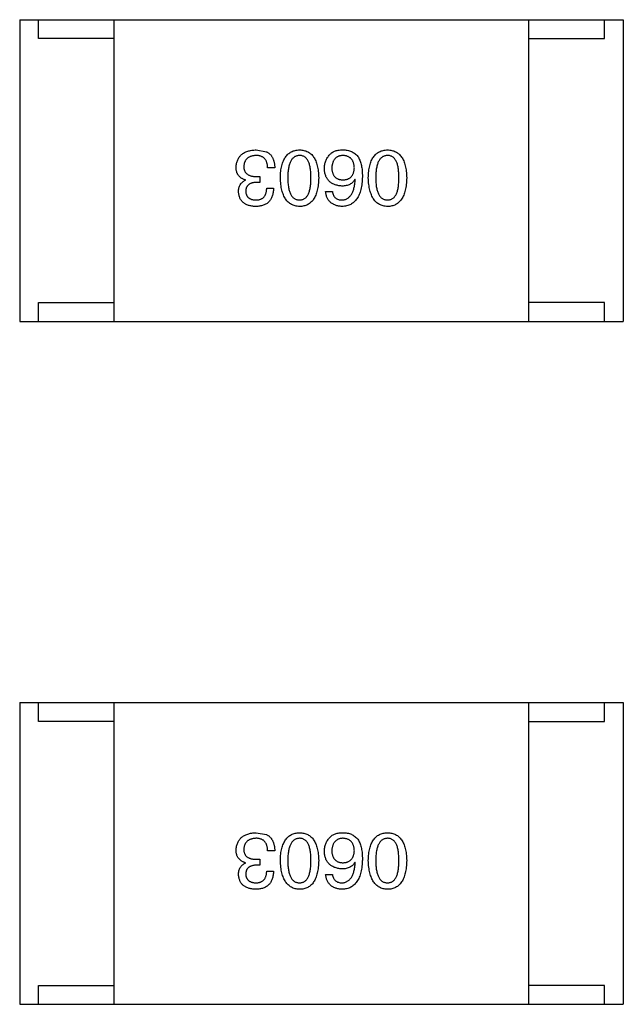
# Model space of a CAD drawing. Header units: inches. Extents: x -100 to 126, y -58 to 58.
# Tile 101 of 118: x 105.66 to 107.26, y -1.62 to 0.99. Entities that reach past the tile are written whole.
import ezdxf

# ---------------------------------------------------------------- set-up
doc = ezdxf.new("R2010")
doc.units = ezdxf.units.IN
doc.header["$LTSCALE"] = 1.21
doc.header["$MEASUREMENT"] = 0
doc.layers.get('0').update_dxf_attribs({"linetype": 'CONTINUOUS'})

msp = doc.modelspace()

# ---------------------------------------------------------------- linework, layer by layer
at = {"color": 7, "linetype": 'Continuous'}
for p, q in [((105.6585, 0.9907), (107.2585, 0.9906)), ((105.6585, 0.9907), (105.6585, 0.1907)), ((105.7085, 0.9407), (105.7085, 0.9907)), ((105.9085, 0.1907), (105.9085, 0.9907)), ((107.0085, 0.1906), (107.0085, 0.9906)), ((107.2085, 0.9406), (107.2085, 0.9906)), ((107.2585, 0.9906), (107.2585, 0.1906)), ((105.9085, 0.9407), (105.7085, 0.9407)), ((107.0085, 0.9406), (107.2085, 0.9406)), ((106.2854, 0.6455), (106.3124, 0.6406)), ((106.2862, 0.575), (106.2952, 0.575)), ((106.2952, 0.575), (106.2952, 0.5594)), ((106.3345, 0.5979), (106.3157, 0.5979)), ((106.2567, 0.5651), (106.2567, 0.566)), ((106.2952, 0.5594), (106.2854, 0.5594)), ((106.548, 0.5668), (106.5472, 0.5676)), ((106.3132, 0.5438), (106.3313, 0.5438)), ((106.4693, 0.5348), (106.4874, 0.5348)), ((105.7085, 0.2407), (105.9085, 0.2407)), ((105.7085, 0.1907), (105.7085, 0.2407)), ((107.2085, 0.2406), (107.0085, 0.2406)), ((107.2085, 0.1906), (107.2085, 0.2406)), ((105.6585, 0.1907), (107.2585, 0.1906)), ((105.6585, -0.8193), (107.2585, -0.8193)), ((105.6585, -0.8193), (105.6585, -1.6193)), ((105.7085, -0.8693), (105.7085, -0.8193)), ((105.9085, -1.6193), (105.9085, -0.8193)), ((107.0085, -1.6193), (107.0085, -0.8193)), ((107.2085, -0.8693), (107.2085, -0.8193)), ((107.2585, -0.8193), (107.2585, -1.6193)), ((105.9085, -0.8693), (105.7085, -0.8693)), ((107.0085, -0.8693), (107.2085, -0.8693)), ((106.2854, -1.1645), (106.3124, -1.1694)), ((106.3345, -1.2121), (106.3157, -1.2121)), ((106.2567, -1.2449), (106.2567, -1.244)), ((106.2952, -1.2506), (106.2854, -1.2506)), ((106.2862, -1.235), (106.2952, -1.235)), ((106.2952, -1.235), (106.2952, -1.2506)), ((106.548, -1.2432), (106.5472, -1.2424)), ((106.3132, -1.2662), (106.3313, -1.2662)), ((106.4693, -1.2752), (106.4874, -1.2752)), ((105.7085, -1.5693), (105.9085, -1.5693)), ((105.7085, -1.6193), (105.7085, -1.5693)), ((107.2085, -1.5693), (107.0085, -1.5693)), ((107.2085, -1.6193), (107.2085, -1.5693)), ((105.6585, -1.6193), (107.2585, -1.6193))]:
    msp.add_line(p, q, dxfattribs=at)
for points, knots in [([(106.2321, 0.5996), (106.2322, 0.6014), (106.2325, 0.6049), (106.2334, 0.6099), (106.2346, 0.6146), (106.2362, 0.619), (106.2382, 0.6231), (106.2407, 0.6268), (106.2434, 0.6302), (106.2466, 0.6333), (106.2501, 0.636), (106.2541, 0.6383), (106.2584, 0.6404), (106.263, 0.6421), (106.2681, 0.6434), (106.2735, 0.6445), (106.2793, 0.6452), (106.2833, 0.6454), (106.2854, 0.6455)], [0, 0, 0, 0, 0.068236, 0.132937, 0.194125, 0.253174, 0.310181, 0.365986, 0.421096, 0.476216, 0.532352, 0.590232, 0.649824, 0.71274, 0.778406, 0.848058, 0.921922, 1, 1, 1, 1]), ([(106.2845, 0.6307), (106.2833, 0.6306), (106.2809, 0.6305), (106.2775, 0.6299), (106.2742, 0.6292), (106.2712, 0.6284), (106.2684, 0.6273), (106.2659, 0.626), (106.2635, 0.6245), (106.2614, 0.6228), (106.2595, 0.6208), (106.2578, 0.6188), (106.2564, 0.6164), (106.2551, 0.6139), (106.2541, 0.6113), (106.2534, 0.6084), (106.2528, 0.6053), (106.2527, 0.6031), (106.2526, 0.602)], [0, 0, 0, 0, 0.076694, 0.149502, 0.218019, 0.283183, 0.345589, 0.405199, 0.462852, 0.519478, 0.575313, 0.630559, 0.687006, 0.744638, 0.804006, 0.866059, 0.931486, 1, 1, 1, 1]), ([(106.3157, 0.5979), (106.3156, 0.5993), (106.3155, 0.6018), (106.3151, 0.6055), (106.3144, 0.609), (106.3135, 0.6122), (106.3124, 0.6152), (106.311, 0.6179), (106.3094, 0.6203), (106.3076, 0.6226), (106.3055, 0.6245), (106.3032, 0.6262), (106.3006, 0.6276), (106.2978, 0.6287), (106.2948, 0.6296), (106.2916, 0.6303), (106.2882, 0.6307), (106.2858, 0.6307), (106.2845, 0.6307)], [0, 0, 0, 0, 0.07723, 0.149593, 0.217944, 0.282232, 0.34411, 0.402297, 0.458791, 0.513966, 0.568538, 0.623291, 0.679957, 0.737243, 0.798142, 0.86118, 0.928728, 1, 1, 1, 1]), ([(106.3124, 0.6406), (106.3133, 0.6401), (106.315, 0.6393), (106.3174, 0.6378), (106.3197, 0.6361), (106.3218, 0.6342), (106.3238, 0.6322), (106.3256, 0.63), (106.3272, 0.6276), (106.3286, 0.625), (106.3299, 0.6222), (106.3311, 0.6193), (106.3321, 0.6161), (106.3329, 0.6128), (106.3335, 0.6094), (106.3341, 0.6057), (106.3344, 0.6019), (106.3345, 0.5993), (106.3345, 0.5979)], [0, 0, 0, 0, 0.056906, 0.113264, 0.168825, 0.223843, 0.279195, 0.335267, 0.392098, 0.450414, 0.51054, 0.572219, 0.636652, 0.703156, 0.773102, 0.845505, 0.921063, 1, 1, 1, 1]), ([(106.3495, 0.5717), (106.3496, 0.5746), (106.3498, 0.5804), (106.3506, 0.5887), (106.3516, 0.5964), (106.3532, 0.6035), (106.355, 0.6101), (106.3573, 0.6162), (106.3599, 0.6217), (106.3629, 0.6266), (106.3662, 0.631), (106.37, 0.6348), (106.3741, 0.638), (106.3787, 0.6407), (106.3836, 0.6427), (106.3888, 0.6443), (106.3944, 0.6452), (106.3983, 0.6454), (106.4003, 0.6455)], [0, 0, 0, 0, 0.08769, 0.170218, 0.24749, 0.319818, 0.387758, 0.451391, 0.511445, 0.568185, 0.622681, 0.67526, 0.726746, 0.778428, 0.830764, 0.884397, 0.940866, 1, 1, 1, 1]), ([(106.4003, 0.6307), (106.399, 0.6306), (106.3966, 0.6305), (106.393, 0.6297), (106.3897, 0.6285), (106.3866, 0.6268), (106.3838, 0.6247), (106.3812, 0.622), (106.3789, 0.619), (106.3768, 0.6155), (106.375, 0.6116), (106.3734, 0.6072), (106.3721, 0.6024), (106.371, 0.5971), (106.3702, 0.5914), (106.3696, 0.5852), (106.3692, 0.5786), (106.3692, 0.574), (106.3692, 0.5717)], [0, 0, 0, 0, 0.050879, 0.099377, 0.146973, 0.193618, 0.240619, 0.289461, 0.34047, 0.395283, 0.453059, 0.515633, 0.582666, 0.655287, 0.732971, 0.815933, 0.905166, 1, 1, 1, 1]), ([(106.4003, 0.6455), (106.4023, 0.6454), (106.4062, 0.6452), (106.4118, 0.6443), (106.4171, 0.6427), (106.4219, 0.6407), (106.4265, 0.638), (106.4306, 0.6348), (106.4344, 0.631), (106.4377, 0.6266), (106.4407, 0.6217), (106.4433, 0.6162), (106.4456, 0.6101), (106.4474, 0.6035), (106.449, 0.5964), (106.4501, 0.5887), (106.4508, 0.5804), (106.451, 0.5746), (106.4511, 0.5717)], [0, 0, 0, 0, 0.059135, 0.115606, 0.169241, 0.221578, 0.273261, 0.324749, 0.377329, 0.431642, 0.488541, 0.548597, 0.612232, 0.680174, 0.752504, 0.829777, 0.912307, 1, 1, 1, 1]), ([(106.4306, 0.5717), (106.4306, 0.5741), (106.4306, 0.5787), (106.4302, 0.5854), (106.4296, 0.5916), (106.4288, 0.5974), (106.4277, 0.6027), (106.4265, 0.6076), (106.4249, 0.612), (106.4231, 0.6159), (106.4211, 0.6194), (106.4189, 0.6224), (106.4164, 0.625), (106.4136, 0.6271), (106.4107, 0.6287), (106.4074, 0.6299), (106.4039, 0.6306), (106.4015, 0.6307), (106.4003, 0.6307)], [0, 0, 0, 0, 0.096457, 0.187288, 0.27178, 0.350132, 0.423455, 0.491343, 0.554037, 0.612253, 0.666313, 0.717038, 0.764921, 0.811214, 0.856775, 0.902988, 0.950234, 1, 1, 1, 1]), ([(106.4661, 0.5963), (106.4661, 0.598), (106.4662, 0.6015), (106.4669, 0.6066), (106.468, 0.6115), (106.4696, 0.6162), (106.4718, 0.6207), (106.4743, 0.6251), (106.4773, 0.6293), (106.4796, 0.6319), (106.4808, 0.6332)], [0, 0, 0, 0, 0.12904, 0.253809, 0.377066, 0.499122, 0.621469, 0.744665, 0.870607, 1, 1, 1, 1]), ([(106.4808, 0.6332), (106.4818, 0.6342), (106.4836, 0.6364), (106.4871, 0.639), (106.491, 0.6412), (106.4954, 0.6429), (106.5003, 0.6443), (106.5057, 0.6451), (106.5115, 0.6456), (106.5156, 0.6455), (106.5177, 0.6455)], [0, 0, 0, 0, 0.105033, 0.21147, 0.321511, 0.438526, 0.563605, 0.698055, 0.843218, 1, 1, 1, 1]), ([(106.5144, 0.6307), (106.5133, 0.6306), (106.5112, 0.6304), (106.5081, 0.6299), (106.5052, 0.6291), (106.5025, 0.6281), (106.5, 0.6268), (106.4977, 0.6253), (106.4956, 0.6235), (106.4937, 0.6215), (106.492, 0.6193), (106.4905, 0.6168), (106.4891, 0.6141), (106.4881, 0.6112), (106.4872, 0.608), (106.4865, 0.6046), (106.486, 0.6009), (106.4858, 0.5984), (106.4857, 0.5971)], [0, 0, 0, 0, 0.066682, 0.130303, 0.190802, 0.248749, 0.30534, 0.361219, 0.415721, 0.471765, 0.528279, 0.586428, 0.64659, 0.710143, 0.776461, 0.846692, 0.921137, 1, 1, 1, 1]), ([(106.5456, 0.5979), (106.5455, 0.5992), (106.5453, 0.6017), (106.5448, 0.6054), (106.544, 0.6088), (106.5431, 0.6119), (106.5419, 0.6149), (106.5404, 0.6175), (106.5389, 0.62), (106.537, 0.6221), (106.535, 0.6241), (106.5326, 0.6257), (106.5302, 0.6272), (106.5274, 0.6284), (106.5245, 0.6294), (106.5213, 0.6301), (106.5179, 0.6306), (106.5156, 0.6307), (106.5144, 0.6307)], [0, 0, 0, 0, 0.076467, 0.148148, 0.216496, 0.280559, 0.342274, 0.401168, 0.458322, 0.514073, 0.569257, 0.62465, 0.68124, 0.739113, 0.799947, 0.862804, 0.929597, 1, 1, 1, 1]), ([(106.5177, 0.6455), (106.5198, 0.6454), (106.5238, 0.6451), (106.5296, 0.644), (106.535, 0.6424), (106.5401, 0.6402), (106.5447, 0.6375), (106.549, 0.6341), (106.5529, 0.6303), (106.5551, 0.6273), (106.5562, 0.6258)], [0, 0, 0, 0, 0.137449, 0.267856, 0.393219, 0.514735, 0.63397, 0.753734, 0.874967, 1, 1, 1, 1]), ([(106.5826, 0.5717), (106.5827, 0.5746), (106.5829, 0.5804), (106.5837, 0.5887), (106.5848, 0.5964), (106.5863, 0.6035), (106.5882, 0.6101), (106.5904, 0.6162), (106.593, 0.6217), (106.596, 0.6266), (106.5994, 0.631), (106.6031, 0.6348), (106.6073, 0.638), (106.6118, 0.6407), (106.6167, 0.6427), (106.622, 0.6443), (106.6276, 0.6452), (106.6315, 0.6454), (106.6335, 0.6455)], [0, 0, 0, 0, 0.08769, 0.170218, 0.24749, 0.319818, 0.387758, 0.451391, 0.511445, 0.568185, 0.622681, 0.67526, 0.726746, 0.778428, 0.830764, 0.884397, 0.940866, 1, 1, 1, 1]), ([(106.6335, 0.6307), (106.6322, 0.6306), (106.6297, 0.6305), (106.6262, 0.6297), (106.6228, 0.6285), (106.6198, 0.6268), (106.6169, 0.6247), (106.6144, 0.622), (106.6121, 0.619), (106.61, 0.6155), (106.6081, 0.6116), (106.6066, 0.6072), (106.6053, 0.6024), (106.6042, 0.5971), (106.6033, 0.5914), (106.6027, 0.5852), (106.6024, 0.5786), (106.6023, 0.574), (106.6023, 0.5717)], [0, 0, 0, 0, 0.050879, 0.099377, 0.146973, 0.193618, 0.240619, 0.289461, 0.34047, 0.395283, 0.453059, 0.515633, 0.582666, 0.655287, 0.732971, 0.815933, 0.905166, 1, 1, 1, 1]), ([(106.6335, 0.6455), (106.6354, 0.6454), (106.6393, 0.6452), (106.645, 0.6443), (106.6502, 0.6427), (106.6551, 0.6407), (106.6596, 0.638), (106.6638, 0.6348), (106.6675, 0.631), (106.6709, 0.6266), (106.6739, 0.6217), (106.6765, 0.6162), (106.6787, 0.6101), (106.6806, 0.6035), (106.6821, 0.5964), (106.6832, 0.5887), (106.684, 0.5804), (106.6842, 0.5746), (106.6843, 0.5717)], [0, 0, 0, 0, 0.059135, 0.115606, 0.169241, 0.221578, 0.273261, 0.324749, 0.377329, 0.431642, 0.488541, 0.548597, 0.612232, 0.680174, 0.752504, 0.829777, 0.912307, 1, 1, 1, 1]), ([(106.6638, 0.5717), (106.6638, 0.5741), (106.6637, 0.5787), (106.6633, 0.5854), (106.6628, 0.5916), (106.662, 0.5974), (106.6609, 0.6027), (106.6596, 0.6076), (106.6581, 0.612), (106.6563, 0.6159), (106.6543, 0.6194), (106.6521, 0.6224), (106.6495, 0.625), (106.6468, 0.6271), (106.6438, 0.6287), (106.6406, 0.6299), (106.6371, 0.6306), (106.6347, 0.6307), (106.6335, 0.6307)], [0, 0, 0, 0, 0.096457, 0.187288, 0.27178, 0.350132, 0.423455, 0.491343, 0.554037, 0.612253, 0.666313, 0.717038, 0.764921, 0.811214, 0.856775, 0.902988, 0.950234, 1, 1, 1, 1]), ([(106.2526, 0.602), (106.2526, 0.6009), (106.2526, 0.5988), (106.253, 0.5957), (106.2537, 0.5929), (106.2546, 0.5902), (106.2558, 0.5877), (106.2573, 0.5855), (106.259, 0.5835), (106.261, 0.5817), (106.2632, 0.5801), (106.2657, 0.5787), (106.2685, 0.5776), (106.2715, 0.5766), (106.2748, 0.5758), (106.2784, 0.5754), (106.2822, 0.575), (106.2848, 0.575), (106.2862, 0.575)], [0, 0, 0, 0, 0.066518, 0.129194, 0.188613, 0.245254, 0.300032, 0.353805, 0.407079, 0.461108, 0.516272, 0.574141, 0.634837, 0.699275, 0.767504, 0.840272, 0.917505, 1, 1, 1, 1]), ([(106.5562, 0.6258), (106.5571, 0.6242), (106.5588, 0.621), (106.561, 0.6158), (106.5628, 0.6101), (106.5643, 0.604), (106.5655, 0.5974), (106.5663, 0.5903), (106.5668, 0.5828), (106.5669, 0.5776), (106.5669, 0.575)], [0, 0, 0, 0, 0.101889, 0.209155, 0.322694, 0.442863, 0.569758, 0.70479, 0.848502, 1, 1, 1, 1]), ([(106.2567, 0.566), (106.2557, 0.5663), (106.2537, 0.5669), (106.2509, 0.568), (106.2483, 0.5694), (106.2459, 0.5708), (106.2437, 0.5724), (106.2417, 0.5741), (106.2398, 0.576), (106.2382, 0.578), (106.2368, 0.5802), (106.2355, 0.5825), (106.2344, 0.585), (106.2336, 0.5877), (106.2329, 0.5904), (106.2325, 0.5933), (106.2321, 0.5964), (106.2321, 0.5985), (106.2321, 0.5996)], [0, 0, 0, 0, 0.069445, 0.136039, 0.200011, 0.261745, 0.322328, 0.381403, 0.438864, 0.496655, 0.554398, 0.612391, 0.672266, 0.733005, 0.79604, 0.861293, 0.928785, 1, 1, 1, 1]), ([(106.5128, 0.5496), (106.511, 0.5497), (106.5074, 0.5501), (106.5023, 0.551), (106.4974, 0.5521), (106.493, 0.5536), (106.4889, 0.5555), (106.4851, 0.5576), (106.4816, 0.5601), (106.4785, 0.5628), (106.4757, 0.5659), (106.4733, 0.5694), (106.4712, 0.5731), (106.4695, 0.5771), (106.4681, 0.5815), (106.4671, 0.5861), (106.4663, 0.5911), (106.4662, 0.5945), (106.4661, 0.5963)], [0, 0, 0, 0, 0.074228, 0.144548, 0.211288, 0.274576, 0.335162, 0.393915, 0.450599, 0.506657, 0.562409, 0.618617, 0.676096, 0.735061, 0.79654, 0.860906, 0.928473, 1, 1, 1, 1]), ([(106.4857, 0.5971), (106.4858, 0.5959), (106.486, 0.5935), (106.4865, 0.59), (106.4872, 0.5868), (106.4881, 0.5838), (106.4893, 0.5811), (106.4906, 0.5785), (106.4922, 0.5762), (106.4939, 0.5741), (106.4958, 0.5723), (106.498, 0.5707), (106.5004, 0.5693), (106.503, 0.5681), (106.5057, 0.5672), (106.5087, 0.5666), (106.5119, 0.5661), (106.5141, 0.566), (106.5152, 0.566)], [0, 0, 0, 0, 0.076288, 0.14871, 0.216387, 0.281386, 0.342528, 0.402111, 0.4591, 0.514852, 0.569974, 0.625644, 0.682226, 0.740156, 0.800362, 0.863471, 0.930116, 1, 1, 1, 1]), ([(106.5669, 0.575), (106.5668, 0.5718), (106.5666, 0.5657), (106.5657, 0.5569), (106.5646, 0.5486), (106.563, 0.5409), (106.561, 0.5339), (106.5586, 0.5274), (106.5559, 0.5215), (106.5526, 0.5162), (106.5491, 0.5115), (106.5451, 0.5074), (106.5407, 0.5038), (106.5359, 0.5009), (106.5306, 0.4987), (106.525, 0.4969), (106.519, 0.4958), (106.5149, 0.4956), (106.5128, 0.4955)], [0, 0, 0, 0, 0.087517, 0.169686, 0.246944, 0.319347, 0.387088, 0.450961, 0.511075, 0.567974, 0.622351, 0.675039, 0.726853, 0.778688, 0.83093, 0.884738, 0.941043, 1, 1, 1, 1]), ([(106.5152, 0.566), (106.5164, 0.566), (106.5187, 0.5661), (106.5219, 0.5666), (106.525, 0.5673), (106.5279, 0.5682), (106.5305, 0.5693), (106.5329, 0.5708), (106.5352, 0.5724), (106.5372, 0.5743), (106.539, 0.5765), (106.5406, 0.5788), (106.542, 0.5814), (106.5431, 0.5843), (106.544, 0.5874), (106.5448, 0.5907), (106.5453, 0.5942), (106.5455, 0.5967), (106.5456, 0.5979)], [0, 0, 0, 0, 0.070453, 0.136523, 0.199866, 0.260392, 0.318446, 0.374657, 0.430182, 0.485556, 0.541071, 0.598396, 0.657208, 0.718642, 0.783247, 0.851631, 0.923928, 1, 1, 1, 1]), ([(106.2386, 0.534), (106.2387, 0.5358), (106.2388, 0.5394), (106.2396, 0.5445), (106.2411, 0.5491), (106.243, 0.5533), (106.2456, 0.557), (106.2487, 0.5602), (106.2525, 0.563), (106.2552, 0.5644), (106.2567, 0.5651)], [0, 0, 0, 0, 0.143686, 0.277942, 0.40333, 0.521785, 0.638573, 0.755208, 0.874773, 1, 1, 1, 1]), ([(106.2854, 0.5594), (106.2843, 0.5594), (106.2821, 0.5593), (106.2791, 0.5589), (106.2762, 0.5584), (106.2735, 0.5577), (106.271, 0.5568), (106.2688, 0.5557), (106.2667, 0.5545), (106.2649, 0.5531), (106.2632, 0.5515), (106.2618, 0.5497), (106.2605, 0.5478), (106.2595, 0.5457), (106.2587, 0.5434), (106.2581, 0.541), (106.2577, 0.5384), (106.2576, 0.5366), (106.2575, 0.5356)], [0, 0, 0, 0, 0.079415, 0.154091, 0.22508, 0.29186, 0.355026, 0.415127, 0.472418, 0.528511, 0.583551, 0.638361, 0.693547, 0.750023, 0.807857, 0.868401, 0.932259, 1, 1, 1, 1]), ([(106.4003, 0.4955), (106.3983, 0.4956), (106.3945, 0.4958), (106.389, 0.4969), (106.3838, 0.4985), (106.3789, 0.5007), (106.3745, 0.5035), (106.3704, 0.5069), (106.3667, 0.5109), (106.3633, 0.5154), (106.3603, 0.5204), (106.3576, 0.5261), (106.3554, 0.5323), (106.3535, 0.5391), (106.3519, 0.5464), (106.3507, 0.5543), (106.3499, 0.5628), (106.3496, 0.5687), (106.3495, 0.5717)], [0, 0, 0, 0, 0.057415, 0.112361, 0.16496, 0.216437, 0.267441, 0.318839, 0.371478, 0.426325, 0.483626, 0.544235, 0.608673, 0.677374, 0.750405, 0.828394, 0.911525, 1, 1, 1, 1]), ([(106.3692, 0.5717), (106.3692, 0.5693), (106.3692, 0.5647), (106.3696, 0.558), (106.3702, 0.5518), (106.371, 0.546), (106.3721, 0.5407), (106.3734, 0.5358), (106.375, 0.5314), (106.3768, 0.5275), (106.3789, 0.524), (106.3812, 0.521), (106.3838, 0.5184), (106.3866, 0.5163), (106.3897, 0.5147), (106.393, 0.5135), (106.3966, 0.5128), (106.399, 0.5127), (106.4003, 0.5127)], [0, 0, 0, 0, 0.095719, 0.185854, 0.269738, 0.347952, 0.420315, 0.487894, 0.550245, 0.608186, 0.662454, 0.713283, 0.761375, 0.808209, 0.854301, 0.901312, 0.949396, 1, 1, 1, 1]), ([(106.4003, 0.5127), (106.4015, 0.5127), (106.4039, 0.5128), (106.4074, 0.5135), (106.4106, 0.5147), (106.4136, 0.5163), (106.4164, 0.5184), (106.4189, 0.521), (106.4211, 0.524), (106.4231, 0.5275), (106.4249, 0.5314), (106.4265, 0.5358), (106.4277, 0.5407), (106.4288, 0.546), (106.4296, 0.5518), (106.4302, 0.558), (106.4306, 0.5647), (106.4306, 0.5693), (106.4306, 0.5717)], [0, 0, 0, 0, 0.049764, 0.097007, 0.143217, 0.188577, 0.235116, 0.282997, 0.333719, 0.387776, 0.445989, 0.508679, 0.576563, 0.649481, 0.728235, 0.812722, 0.903548, 1, 1, 1, 1]), ([(106.4511, 0.5717), (106.451, 0.5686), (106.4508, 0.5627), (106.4501, 0.5542), (106.449, 0.5462), (106.4474, 0.5388), (106.4456, 0.532), (106.4433, 0.5257), (106.4407, 0.52), (106.4377, 0.515), (106.4344, 0.5104), (106.4306, 0.5065), (106.4265, 0.5032), (106.422, 0.5004), (106.4171, 0.4983), (106.4118, 0.4967), (106.4062, 0.4957), (106.4023, 0.4956), (106.4003, 0.4955)], [0, 0, 0, 0, 0.088823, 0.172287, 0.250296, 0.323438, 0.392244, 0.456221, 0.516635, 0.573871, 0.628, 0.680335, 0.731489, 0.782557, 0.834044, 0.886738, 0.942089, 1, 1, 1, 1]), ([(106.5472, 0.5676), (106.5463, 0.5662), (106.5447, 0.5634), (106.5415, 0.5596), (106.5378, 0.5565), (106.5337, 0.5539), (106.5291, 0.552), (106.5241, 0.5506), (106.5186, 0.5497), (106.5148, 0.5496), (106.5128, 0.5496)], [0, 0, 0, 0, 0.122276, 0.239997, 0.35611, 0.473903, 0.59404, 0.720428, 0.855383, 1, 1, 1, 1]), ([(106.5128, 0.5127), (106.5141, 0.5128), (106.5166, 0.513), (106.5203, 0.5138), (106.5238, 0.515), (106.527, 0.5166), (106.53, 0.5186), (106.5328, 0.521), (106.5353, 0.5239), (106.5377, 0.527), (106.5398, 0.5306), (106.5416, 0.5346), (106.5433, 0.539), (106.5447, 0.5438), (106.5458, 0.549), (106.5468, 0.5546), (106.5476, 0.5605), (106.5479, 0.5647), (106.548, 0.5668)], [0, 0, 0, 0, 0.054741, 0.107075, 0.158339, 0.208382, 0.258772, 0.310045, 0.362765, 0.417822, 0.475982, 0.537466, 0.602901, 0.673037, 0.747247, 0.826291, 0.910782, 1, 1, 1, 1]), ([(106.6335, 0.4955), (106.6315, 0.4956), (106.6277, 0.4958), (106.6221, 0.4969), (106.6169, 0.4985), (106.6121, 0.5007), (106.6076, 0.5035), (106.6035, 0.5069), (106.5998, 0.5109), (106.5964, 0.5154), (106.5934, 0.5204), (106.5908, 0.5261), (106.5885, 0.5323), (106.5866, 0.5391), (106.5851, 0.5464), (106.5839, 0.5543), (106.583, 0.5628), (106.5828, 0.5687), (106.5826, 0.5717)], [0, 0, 0, 0, 0.057415, 0.112361, 0.16496, 0.216437, 0.267441, 0.318839, 0.371478, 0.426325, 0.483626, 0.544235, 0.608673, 0.677374, 0.750405, 0.828394, 0.911525, 1, 1, 1, 1]), ([(106.6023, 0.5717), (106.6023, 0.5693), (106.6024, 0.5647), (106.6027, 0.558), (106.6033, 0.5518), (106.6042, 0.546), (106.6053, 0.5407), (106.6066, 0.5358), (106.6082, 0.5314), (106.61, 0.5275), (106.6121, 0.524), (106.6144, 0.521), (106.617, 0.5184), (106.6198, 0.5163), (106.6228, 0.5147), (106.6262, 0.5135), (106.6297, 0.5128), (106.6322, 0.5127), (106.6335, 0.5127)], [0, 0, 0, 0, 0.095719, 0.185854, 0.269738, 0.347952, 0.420315, 0.487894, 0.550245, 0.608186, 0.662454, 0.713283, 0.761375, 0.808209, 0.854301, 0.901312, 0.949396, 1, 1, 1, 1]), ([(106.6335, 0.5127), (106.6347, 0.5127), (106.6371, 0.5128), (106.6406, 0.5135), (106.6438, 0.5147), (106.6468, 0.5163), (106.6495, 0.5184), (106.6521, 0.521), (106.6543, 0.524), (106.6563, 0.5275), (106.6581, 0.5314), (106.6596, 0.5358), (106.6609, 0.5407), (106.662, 0.546), (106.6628, 0.5518), (106.6633, 0.558), (106.6637, 0.5647), (106.6638, 0.5693), (106.6638, 0.5717)], [0, 0, 0, 0, 0.049764, 0.097007, 0.143217, 0.188577, 0.235116, 0.282997, 0.333719, 0.387776, 0.445989, 0.508679, 0.576563, 0.649481, 0.728235, 0.812722, 0.903548, 1, 1, 1, 1]), ([(106.6843, 0.5717), (106.6842, 0.5686), (106.684, 0.5627), (106.6832, 0.5542), (106.6821, 0.5462), (106.6806, 0.5388), (106.6787, 0.532), (106.6765, 0.5257), (106.6739, 0.52), (106.6709, 0.515), (106.6675, 0.5104), (106.6638, 0.5065), (106.6596, 0.5032), (106.6551, 0.5004), (106.6502, 0.4983), (106.645, 0.4967), (106.6393, 0.4957), (106.6354, 0.4956), (106.6335, 0.4955)], [0, 0, 0, 0, 0.088823, 0.172287, 0.250296, 0.323438, 0.392244, 0.456221, 0.516635, 0.573871, 0.628, 0.680335, 0.731489, 0.782557, 0.834044, 0.886738, 0.942089, 1, 1, 1, 1]), ([(106.2837, 0.4955), (106.282, 0.4956), (106.2786, 0.4957), (106.2738, 0.4964), (106.2692, 0.4972), (106.265, 0.4984), (106.261, 0.4998), (106.2574, 0.5016), (106.2541, 0.5036), (106.2511, 0.5059), (106.2484, 0.5084), (106.2461, 0.5113), (106.244, 0.5144), (106.2423, 0.5178), (106.2409, 0.5214), (106.2398, 0.5254), (106.239, 0.5296), (106.2388, 0.5325), (106.2386, 0.534)], [0, 0, 0, 0, 0.077845, 0.151584, 0.221397, 0.287366, 0.350104, 0.410398, 0.467998, 0.524388, 0.579979, 0.635152, 0.690917, 0.747936, 0.806661, 0.867861, 0.932479, 1, 1, 1, 1]), ([(106.2575, 0.5356), (106.2576, 0.5347), (106.2578, 0.533), (106.2582, 0.5305), (106.2589, 0.5281), (106.2598, 0.5259), (106.2608, 0.5239), (106.2621, 0.522), (106.2634, 0.5203), (106.2651, 0.5188), (106.2668, 0.5174), (106.2688, 0.5163), (106.271, 0.5152), (106.2733, 0.5144), (106.2759, 0.5137), (106.2786, 0.5132), (106.2815, 0.5128), (106.2835, 0.5127), (106.2845, 0.5127)], [0, 0, 0, 0, 0.067655, 0.132224, 0.194132, 0.253145, 0.309858, 0.366002, 0.421361, 0.47702, 0.532632, 0.590536, 0.65067, 0.713258, 0.779588, 0.848803, 0.921949, 1, 1, 1, 1]), ([(106.3313, 0.5438), (106.3312, 0.5419), (106.3311, 0.5382), (106.3304, 0.5328), (106.3294, 0.5277), (106.3281, 0.523), (106.3263, 0.5187), (106.3243, 0.5147), (106.3219, 0.5111), (106.319, 0.5079), (106.3159, 0.505), (106.3123, 0.5026), (106.3084, 0.5004), (106.3042, 0.4987), (106.2996, 0.4973), (106.2946, 0.4963), (106.2893, 0.4956), (106.2856, 0.4955), (106.2837, 0.4955)], [0, 0, 0, 0, 0.074804, 0.144899, 0.211458, 0.274554, 0.334363, 0.392059, 0.448123, 0.503024, 0.558154, 0.613471, 0.670844, 0.729926, 0.792003, 0.857405, 0.926768, 1, 1, 1, 1]), ([(106.2845, 0.5127), (106.2857, 0.5127), (106.2879, 0.5127), (106.291, 0.5131), (106.294, 0.5137), (106.2968, 0.5146), (106.2993, 0.5156), (106.3017, 0.517), (106.3038, 0.5186), (106.3057, 0.5204), (106.3074, 0.5225), (106.3089, 0.5249), (106.3101, 0.5274), (106.3112, 0.5302), (106.3121, 0.5333), (106.3126, 0.5366), (106.3131, 0.5401), (106.3132, 0.5426), (106.3132, 0.5438)], [0, 0, 0, 0, 0.069877, 0.136363, 0.198671, 0.257968, 0.315462, 0.370709, 0.425568, 0.479847, 0.535753, 0.592303, 0.651386, 0.713311, 0.778642, 0.84836, 0.921866, 1, 1, 1, 1]), ([(106.5128, 0.4955), (106.5112, 0.4956), (106.5081, 0.4959), (106.5036, 0.4966), (106.4993, 0.4975), (106.4953, 0.4988), (106.4916, 0.5003), (106.4882, 0.5021), (106.4851, 0.5042), (106.4822, 0.5065), (106.4796, 0.5091), (106.4773, 0.512), (106.4753, 0.5151), (106.4735, 0.5185), (106.472, 0.5222), (106.4709, 0.5262), (106.4699, 0.5304), (106.4695, 0.5333), (106.4693, 0.5348)], [0, 0, 0, 0, 0.073784, 0.144317, 0.211047, 0.274818, 0.336501, 0.395724, 0.453465, 0.510016, 0.566585, 0.622844, 0.680328, 0.739335, 0.800408, 0.863904, 0.93053, 1, 1, 1, 1]), ([(106.4874, 0.5348), (106.4878, 0.5331), (106.4885, 0.5297), (106.4903, 0.5252), (106.4927, 0.5213), (106.4957, 0.5181), (106.4992, 0.5157), (106.5032, 0.5139), (106.5078, 0.5128), (106.5111, 0.5127), (106.5128, 0.5127)], [0, 0, 0, 0, 0.1439, 0.274233, 0.394478, 0.509388, 0.621911, 0.738504, 0.863414, 1, 1, 1, 1]), ([(106.2321, -1.2104), (106.2322, -1.2086), (106.2325, -1.2051), (106.2334, -1.2001), (106.2346, -1.1954), (106.2362, -1.191), (106.2382, -1.1869), (106.2407, -1.1832), (106.2434, -1.1798), (106.2466, -1.1767), (106.2501, -1.174), (106.2541, -1.1717), (106.2584, -1.1696), (106.263, -1.1679), (106.2681, -1.1666), (106.2735, -1.1655), (106.2793, -1.1648), (106.2833, -1.1646), (106.2854, -1.1645)], [0, 0, 0, 0, 0.068236, 0.132937, 0.194125, 0.253174, 0.310181, 0.365986, 0.421096, 0.476216, 0.532352, 0.590232, 0.649824, 0.71274, 0.778406, 0.848058, 0.921922, 1, 1, 1, 1]), ([(106.3124, -1.1694), (106.3133, -1.1699), (106.315, -1.1707), (106.3174, -1.1722), (106.3197, -1.1739), (106.3218, -1.1758), (106.3238, -1.1778), (106.3256, -1.18), (106.3272, -1.1824), (106.3286, -1.185), (106.3299, -1.1878), (106.3311, -1.1907), (106.3321, -1.1939), (106.3329, -1.1972), (106.3335, -1.2006), (106.3341, -1.2043), (106.3344, -1.2081), (106.3345, -1.2107), (106.3345, -1.2121)], [0, 0, 0, 0, 0.056906, 0.113264, 0.168825, 0.223843, 0.279195, 0.335267, 0.392098, 0.450414, 0.51054, 0.572219, 0.636652, 0.703156, 0.773102, 0.845505, 0.921063, 1, 1, 1, 1]), ([(106.3495, -1.2383), (106.3496, -1.2354), (106.3498, -1.2296), (106.3505, -1.2213), (106.3516, -1.2136), (106.3532, -1.2065), (106.355, -1.1999), (106.3573, -1.1938), (106.3599, -1.1883), (106.3629, -1.1834), (106.3662, -1.179), (106.37, -1.1752), (106.3741, -1.172), (106.3787, -1.1693), (106.3835, -1.1673), (106.3888, -1.1657), (106.3944, -1.1648), (106.3983, -1.1646), (106.4003, -1.1645)], [0, 0, 0, 0, 0.08769, 0.170218, 0.24749, 0.319818, 0.387758, 0.451391, 0.511445, 0.568185, 0.622681, 0.67526, 0.726746, 0.778428, 0.830764, 0.884397, 0.940866, 1, 1, 1, 1]), ([(106.4003, -1.1645), (106.4023, -1.1646), (106.4062, -1.1648), (106.4118, -1.1657), (106.417, -1.1673), (106.4219, -1.1693), (106.4265, -1.172), (106.4306, -1.1752), (106.4344, -1.179), (106.4377, -1.1834), (106.4407, -1.1883), (106.4433, -1.1938), (106.4456, -1.1999), (106.4474, -1.2065), (106.449, -1.2136), (106.45, -1.2213), (106.4508, -1.2296), (106.451, -1.2354), (106.4511, -1.2383)], [0, 0, 0, 0, 0.059135, 0.115606, 0.169241, 0.221578, 0.273261, 0.324749, 0.377329, 0.431642, 0.488541, 0.548597, 0.612232, 0.680174, 0.752504, 0.829777, 0.912307, 1, 1, 1, 1]), ([(106.4808, -1.1768), (106.4817, -1.1758), (106.4836, -1.1736), (106.4871, -1.171), (106.491, -1.1688), (106.4954, -1.1671), (106.5003, -1.1657), (106.5057, -1.1649), (106.5115, -1.1644), (106.5156, -1.1645), (106.5177, -1.1645)], [0, 0, 0, 0, 0.105033, 0.21147, 0.321511, 0.438526, 0.563605, 0.698055, 0.843218, 1, 1, 1, 1]), ([(106.5177, -1.1645), (106.5198, -1.1646), (106.5238, -1.1649), (106.5296, -1.166), (106.535, -1.1676), (106.5401, -1.1698), (106.5447, -1.1725), (106.549, -1.1758), (106.5529, -1.1797), (106.5551, -1.1827), (106.5562, -1.1842)], [0, 0, 0, 0, 0.137449, 0.267856, 0.393219, 0.514735, 0.63397, 0.753734, 0.874967, 1, 1, 1, 1]), ([(106.5826, -1.2383), (106.5827, -1.2354), (106.5829, -1.2296), (106.5837, -1.2213), (106.5848, -1.2136), (106.5863, -1.2065), (106.5882, -1.1999), (106.5904, -1.1938), (106.593, -1.1883), (106.596, -1.1834), (106.5994, -1.179), (106.6031, -1.1752), (106.6073, -1.172), (106.6118, -1.1693), (106.6167, -1.1673), (106.622, -1.1657), (106.6276, -1.1648), (106.6315, -1.1646), (106.6334, -1.1645)], [0, 0, 0, 0, 0.08769, 0.170218, 0.24749, 0.319818, 0.387758, 0.451391, 0.511445, 0.568185, 0.622681, 0.67526, 0.726746, 0.778428, 0.830764, 0.884397, 0.940866, 1, 1, 1, 1]), ([(106.6334, -1.1645), (106.6354, -1.1646), (106.6393, -1.1648), (106.6449, -1.1657), (106.6502, -1.1673), (106.6551, -1.1693), (106.6596, -1.172), (106.6638, -1.1752), (106.6675, -1.179), (106.6709, -1.1834), (106.6739, -1.1883), (106.6765, -1.1938), (106.6787, -1.1999), (106.6806, -1.2065), (106.6821, -1.2136), (106.6832, -1.2213), (106.684, -1.2296), (106.6842, -1.2354), (106.6843, -1.2383)], [0, 0, 0, 0, 0.059135, 0.115606, 0.169241, 0.221578, 0.273261, 0.324749, 0.377329, 0.431642, 0.488541, 0.548597, 0.612232, 0.680174, 0.752504, 0.829777, 0.912307, 1, 1, 1, 1]), ([(106.2845, -1.1793), (106.2833, -1.1794), (106.2809, -1.1795), (106.2775, -1.1801), (106.2742, -1.1808), (106.2712, -1.1816), (106.2684, -1.1827), (106.2658, -1.184), (106.2635, -1.1855), (106.2613, -1.1872), (106.2595, -1.1891), (106.2578, -1.1912), (106.2564, -1.1935), (106.2551, -1.196), (106.2541, -1.1987), (106.2534, -1.2016), (106.2528, -1.2047), (106.2527, -1.2069), (106.2526, -1.208)], [0, 0, 0, 0, 0.076694, 0.149502, 0.218019, 0.283183, 0.345589, 0.405199, 0.462852, 0.519478, 0.575313, 0.630559, 0.687006, 0.744638, 0.804006, 0.866059, 0.931486, 1, 1, 1, 1]), ([(106.3157, -1.2121), (106.3156, -1.2107), (106.3155, -1.2082), (106.3151, -1.2045), (106.3144, -1.201), (106.3135, -1.1978), (106.3124, -1.1948), (106.311, -1.1921), (106.3094, -1.1897), (106.3075, -1.1874), (106.3055, -1.1855), (106.3032, -1.1838), (106.3006, -1.1824), (106.2978, -1.1813), (106.2948, -1.1804), (106.2916, -1.1797), (106.2882, -1.1793), (106.2858, -1.1793), (106.2845, -1.1793)], [0, 0, 0, 0, 0.07723, 0.149593, 0.217944, 0.282232, 0.34411, 0.402297, 0.458791, 0.513966, 0.568538, 0.623291, 0.679957, 0.737243, 0.798142, 0.86118, 0.928728, 1, 1, 1, 1]), ([(106.4003, -1.1793), (106.399, -1.1794), (106.3966, -1.1795), (106.393, -1.1803), (106.3897, -1.1815), (106.3866, -1.1832), (106.3838, -1.1853), (106.3812, -1.188), (106.3789, -1.191), (106.3768, -1.1945), (106.375, -1.1984), (106.3734, -1.2028), (106.3721, -1.2076), (106.371, -1.2129), (106.3702, -1.2186), (106.3696, -1.2248), (106.3692, -1.2314), (106.3692, -1.236), (106.3692, -1.2383)], [0, 0, 0, 0, 0.050879, 0.099377, 0.146973, 0.193618, 0.240619, 0.289461, 0.34047, 0.395283, 0.453059, 0.515633, 0.582666, 0.655287, 0.732971, 0.815933, 0.905166, 1, 1, 1, 1]), ([(106.4306, -1.2383), (106.4306, -1.2359), (106.4306, -1.2313), (106.4302, -1.2246), (106.4296, -1.2184), (106.4288, -1.2126), (106.4277, -1.2073), (106.4265, -1.2024), (106.4249, -1.198), (106.4231, -1.1941), (106.4211, -1.1906), (106.4189, -1.1876), (106.4164, -1.185), (106.4136, -1.1829), (106.4106, -1.1812), (106.4074, -1.1801), (106.4039, -1.1794), (106.4015, -1.1793), (106.4003, -1.1793)], [0, 0, 0, 0, 0.096457, 0.187288, 0.27178, 0.350132, 0.423455, 0.491343, 0.554037, 0.612253, 0.666313, 0.717038, 0.764921, 0.811214, 0.856775, 0.902988, 0.950234, 1, 1, 1, 1]), ([(106.4661, -1.2137), (106.4661, -1.212), (106.4662, -1.2085), (106.4669, -1.2034), (106.468, -1.1985), (106.4696, -1.1938), (106.4718, -1.1893), (106.4743, -1.1849), (106.4773, -1.1807), (106.4796, -1.1781), (106.4808, -1.1768)], [0, 0, 0, 0, 0.12904, 0.253809, 0.377066, 0.499122, 0.621469, 0.744665, 0.870607, 1, 1, 1, 1]), ([(106.5144, -1.1793), (106.5133, -1.1794), (106.5112, -1.1796), (106.5081, -1.1801), (106.5052, -1.1809), (106.5025, -1.1819), (106.5, -1.1832), (106.4977, -1.1847), (106.4956, -1.1865), (106.4937, -1.1885), (106.4919, -1.1907), (106.4905, -1.1932), (106.4891, -1.1959), (106.4881, -1.1988), (106.4872, -1.202), (106.4865, -1.2054), (106.486, -1.2091), (106.4858, -1.2116), (106.4857, -1.2129)], [0, 0, 0, 0, 0.066682, 0.130303, 0.190802, 0.248749, 0.30534, 0.361219, 0.415721, 0.471765, 0.528279, 0.586428, 0.64659, 0.710143, 0.776461, 0.846692, 0.921137, 1, 1, 1, 1]), ([(106.5456, -1.2121), (106.5455, -1.2108), (106.5453, -1.2083), (106.5448, -1.2046), (106.544, -1.2012), (106.5431, -1.1981), (106.5419, -1.1951), (106.5404, -1.1925), (106.5389, -1.19), (106.537, -1.1879), (106.535, -1.1859), (106.5326, -1.1842), (106.5302, -1.1828), (106.5274, -1.1816), (106.5245, -1.1806), (106.5213, -1.1799), (106.5179, -1.1794), (106.5156, -1.1793), (106.5144, -1.1793)], [0, 0, 0, 0, 0.076467, 0.148148, 0.216496, 0.280559, 0.342274, 0.401168, 0.458322, 0.514073, 0.569257, 0.62465, 0.68124, 0.739113, 0.799947, 0.862804, 0.929597, 1, 1, 1, 1]), ([(106.5562, -1.1842), (106.5571, -1.1858), (106.5588, -1.189), (106.561, -1.1942), (106.5628, -1.1999), (106.5643, -1.206), (106.5655, -1.2126), (106.5663, -1.2197), (106.5668, -1.2272), (106.5669, -1.2324), (106.5669, -1.235)], [0, 0, 0, 0, 0.101889, 0.209155, 0.322694, 0.442863, 0.569758, 0.70479, 0.848502, 1, 1, 1, 1]), ([(106.6334, -1.1793), (106.6322, -1.1794), (106.6297, -1.1795), (106.6262, -1.1803), (106.6228, -1.1815), (106.6198, -1.1832), (106.6169, -1.1853), (106.6144, -1.188), (106.6121, -1.191), (106.61, -1.1945), (106.6081, -1.1984), (106.6066, -1.2028), (106.6052, -1.2076), (106.6042, -1.2129), (106.6033, -1.2186), (106.6027, -1.2248), (106.6024, -1.2314), (106.6023, -1.236), (106.6023, -1.2383)], [0, 0, 0, 0, 0.050879, 0.099377, 0.146973, 0.193618, 0.240619, 0.289461, 0.34047, 0.395283, 0.453059, 0.515633, 0.582666, 0.655287, 0.732971, 0.815933, 0.905166, 1, 1, 1, 1]), ([(106.6638, -1.2383), (106.6638, -1.2359), (106.6637, -1.2313), (106.6633, -1.2246), (106.6628, -1.2184), (106.662, -1.2126), (106.6609, -1.2073), (106.6596, -1.2024), (106.6581, -1.198), (106.6563, -1.1941), (106.6543, -1.1906), (106.652, -1.1876), (106.6495, -1.185), (106.6468, -1.1829), (106.6438, -1.1812), (106.6406, -1.1801), (106.6371, -1.1794), (106.6347, -1.1793), (106.6334, -1.1793)], [0, 0, 0, 0, 0.096457, 0.187288, 0.27178, 0.350132, 0.423455, 0.491343, 0.554037, 0.612253, 0.666313, 0.717038, 0.764921, 0.811214, 0.856775, 0.902988, 0.950234, 1, 1, 1, 1]), ([(106.2567, -1.244), (106.2557, -1.2437), (106.2537, -1.2431), (106.2509, -1.242), (106.2483, -1.2406), (106.2459, -1.2392), (106.2437, -1.2376), (106.2417, -1.2359), (106.2398, -1.234), (106.2382, -1.232), (106.2368, -1.2298), (106.2355, -1.2275), (106.2344, -1.225), (106.2336, -1.2223), (106.2329, -1.2196), (106.2325, -1.2167), (106.2321, -1.2136), (106.2321, -1.2115), (106.2321, -1.2104)], [0, 0, 0, 0, 0.069445, 0.136039, 0.200011, 0.261745, 0.322328, 0.381403, 0.438864, 0.496655, 0.554398, 0.612391, 0.672266, 0.733005, 0.79604, 0.861293, 0.928785, 1, 1, 1, 1]), ([(106.2526, -1.208), (106.2526, -1.2091), (106.2526, -1.2112), (106.253, -1.2143), (106.2537, -1.2171), (106.2546, -1.2198), (106.2558, -1.2223), (106.2573, -1.2245), (106.259, -1.2265), (106.261, -1.2283), (106.2632, -1.2299), (106.2657, -1.2313), (106.2685, -1.2324), (106.2715, -1.2334), (106.2748, -1.2342), (106.2784, -1.2346), (106.2822, -1.235), (106.2848, -1.235), (106.2862, -1.235)], [0, 0, 0, 0, 0.066518, 0.129194, 0.188613, 0.245254, 0.300032, 0.353805, 0.407079, 0.461108, 0.516272, 0.574141, 0.634837, 0.699275, 0.767504, 0.840272, 0.917505, 1, 1, 1, 1]), ([(106.5128, -1.2604), (106.511, -1.2603), (106.5074, -1.2599), (106.5023, -1.259), (106.4974, -1.2579), (106.493, -1.2564), (106.4889, -1.2545), (106.4851, -1.2524), (106.4816, -1.2499), (106.4785, -1.2472), (106.4757, -1.2441), (106.4733, -1.2406), (106.4712, -1.2369), (106.4695, -1.2329), (106.4681, -1.2285), (106.4671, -1.2239), (106.4663, -1.2189), (106.4661, -1.2155), (106.4661, -1.2137)], [0, 0, 0, 0, 0.074228, 0.144548, 0.211288, 0.274576, 0.335162, 0.393915, 0.450599, 0.506657, 0.562409, 0.618617, 0.676096, 0.735061, 0.79654, 0.860906, 0.928473, 1, 1, 1, 1]), ([(106.4857, -1.2129), (106.4858, -1.2141), (106.486, -1.2165), (106.4865, -1.22), (106.4872, -1.2232), (106.4881, -1.2262), (106.4893, -1.2289), (106.4906, -1.2315), (106.4922, -1.2338), (106.4939, -1.2359), (106.4958, -1.2377), (106.498, -1.2393), (106.5004, -1.2407), (106.503, -1.2419), (106.5057, -1.2428), (106.5087, -1.2434), (106.5119, -1.2439), (106.5141, -1.244), (106.5152, -1.244)], [0, 0, 0, 0, 0.076288, 0.14871, 0.216387, 0.281386, 0.342528, 0.402111, 0.4591, 0.514852, 0.569974, 0.625644, 0.682226, 0.740156, 0.800362, 0.863471, 0.930116, 1, 1, 1, 1]), ([(106.5152, -1.244), (106.5164, -1.244), (106.5187, -1.2439), (106.5219, -1.2434), (106.525, -1.2427), (106.5279, -1.2418), (106.5305, -1.2407), (106.5329, -1.2392), (106.5352, -1.2376), (106.5372, -1.2357), (106.539, -1.2335), (106.5406, -1.2312), (106.542, -1.2286), (106.5431, -1.2257), (106.544, -1.2226), (106.5448, -1.2193), (106.5453, -1.2158), (106.5455, -1.2133), (106.5456, -1.2121)], [0, 0, 0, 0, 0.070453, 0.136523, 0.199866, 0.260392, 0.318446, 0.374657, 0.430182, 0.485556, 0.541071, 0.598396, 0.657208, 0.718642, 0.783247, 0.851631, 0.923928, 1, 1, 1, 1]), ([(106.2386, -1.276), (106.2387, -1.2742), (106.2388, -1.2706), (106.2396, -1.2655), (106.2411, -1.2609), (106.243, -1.2567), (106.2456, -1.253), (106.2487, -1.2497), (106.2524, -1.247), (106.2552, -1.2456), (106.2567, -1.2449)], [0, 0, 0, 0, 0.143686, 0.277942, 0.40333, 0.521785, 0.638573, 0.755208, 0.874773, 1, 1, 1, 1]), ([(106.2854, -1.2506), (106.2843, -1.2506), (106.2821, -1.2507), (106.2791, -1.2511), (106.2762, -1.2516), (106.2735, -1.2523), (106.271, -1.2532), (106.2688, -1.2543), (106.2667, -1.2555), (106.2649, -1.2569), (106.2632, -1.2585), (106.2618, -1.2603), (106.2605, -1.2622), (106.2595, -1.2643), (106.2587, -1.2666), (106.2581, -1.269), (106.2577, -1.2716), (106.2576, -1.2734), (106.2575, -1.2744)], [0, 0, 0, 0, 0.079415, 0.154091, 0.22508, 0.29186, 0.355026, 0.415127, 0.472418, 0.528511, 0.583551, 0.638361, 0.693547, 0.750023, 0.807857, 0.868401, 0.932259, 1, 1, 1, 1]), ([(106.4003, -1.3145), (106.3983, -1.3144), (106.3945, -1.3142), (106.389, -1.3131), (106.3838, -1.3115), (106.3789, -1.3093), (106.3745, -1.3065), (106.3704, -1.3031), (106.3667, -1.2991), (106.3633, -1.2946), (106.3603, -1.2896), (106.3576, -1.2839), (106.3554, -1.2777), (106.3535, -1.2709), (106.3519, -1.2636), (106.3507, -1.2557), (106.3499, -1.2472), (106.3496, -1.2413), (106.3495, -1.2383)], [0, 0, 0, 0, 0.057415, 0.112361, 0.16496, 0.216437, 0.267441, 0.318839, 0.371478, 0.426325, 0.483626, 0.544235, 0.608673, 0.677374, 0.750405, 0.828394, 0.911525, 1, 1, 1, 1]), ([(106.3692, -1.2383), (106.3692, -1.2407), (106.3692, -1.2453), (106.3696, -1.252), (106.3702, -1.2582), (106.371, -1.264), (106.3721, -1.2693), (106.3734, -1.2742), (106.375, -1.2786), (106.3768, -1.2825), (106.3789, -1.286), (106.3812, -1.289), (106.3838, -1.2916), (106.3866, -1.2937), (106.3897, -1.2953), (106.393, -1.2965), (106.3966, -1.2972), (106.399, -1.2973), (106.4003, -1.2973)], [0, 0, 0, 0, 0.095719, 0.185854, 0.269738, 0.347952, 0.420315, 0.487894, 0.550245, 0.608186, 0.662454, 0.713283, 0.761375, 0.808209, 0.854301, 0.901312, 0.949396, 1, 1, 1, 1]), ([(106.4003, -1.2973), (106.4015, -1.2973), (106.4039, -1.2972), (106.4074, -1.2965), (106.4106, -1.2953), (106.4136, -1.2937), (106.4164, -1.2916), (106.4189, -1.289), (106.4211, -1.286), (106.4231, -1.2825), (106.4249, -1.2786), (106.4265, -1.2742), (106.4277, -1.2693), (106.4288, -1.264), (106.4296, -1.2582), (106.4302, -1.252), (106.4306, -1.2453), (106.4306, -1.2407), (106.4306, -1.2383)], [0, 0, 0, 0, 0.049764, 0.097007, 0.143217, 0.188577, 0.235116, 0.282997, 0.333719, 0.387776, 0.445989, 0.508679, 0.576563, 0.649481, 0.728235, 0.812722, 0.903548, 1, 1, 1, 1]), ([(106.4511, -1.2383), (106.451, -1.2413), (106.4508, -1.2473), (106.4501, -1.2558), (106.449, -1.2638), (106.4474, -1.2712), (106.4456, -1.278), (106.4433, -1.2843), (106.4407, -1.29), (106.4377, -1.295), (106.4344, -1.2996), (106.4306, -1.3035), (106.4265, -1.3068), (106.422, -1.3096), (106.4171, -1.3117), (106.4118, -1.3133), (106.4062, -1.3143), (106.4023, -1.3144), (106.4003, -1.3145)], [0, 0, 0, 0, 0.088823, 0.172287, 0.250296, 0.323438, 0.392244, 0.456221, 0.516635, 0.573871, 0.628, 0.680335, 0.731489, 0.782557, 0.834044, 0.886738, 0.942089, 1, 1, 1, 1]), ([(106.5669, -1.235), (106.5668, -1.2382), (106.5666, -1.2443), (106.5657, -1.2531), (106.5646, -1.2614), (106.563, -1.2691), (106.561, -1.2761), (106.5586, -1.2826), (106.5559, -1.2885), (106.5526, -1.2938), (106.5491, -1.2985), (106.5451, -1.3026), (106.5407, -1.3062), (106.5359, -1.3091), (106.5306, -1.3113), (106.525, -1.3131), (106.519, -1.3141), (106.5149, -1.3144), (106.5128, -1.3145)], [0, 0, 0, 0, 0.087517, 0.169686, 0.246944, 0.319347, 0.387088, 0.450961, 0.511075, 0.567974, 0.622351, 0.675039, 0.726853, 0.778688, 0.83093, 0.884738, 0.941043, 1, 1, 1, 1]), ([(106.5472, -1.2424), (106.5463, -1.2438), (106.5446, -1.2466), (106.5415, -1.2504), (106.5378, -1.2535), (106.5337, -1.2561), (106.5291, -1.258), (106.5241, -1.2594), (106.5186, -1.2603), (106.5148, -1.2604), (106.5128, -1.2604)], [0, 0, 0, 0, 0.122276, 0.239997, 0.35611, 0.473903, 0.59404, 0.720428, 0.855383, 1, 1, 1, 1]), ([(106.5128, -1.2973), (106.5141, -1.2972), (106.5166, -1.297), (106.5203, -1.2962), (106.5238, -1.295), (106.527, -1.2934), (106.53, -1.2914), (106.5328, -1.289), (106.5353, -1.2861), (106.5377, -1.283), (106.5398, -1.2794), (106.5416, -1.2754), (106.5433, -1.271), (106.5447, -1.2662), (106.5458, -1.261), (106.5468, -1.2554), (106.5476, -1.2495), (106.5479, -1.2453), (106.548, -1.2432)], [0, 0, 0, 0, 0.054741, 0.107075, 0.158339, 0.208382, 0.258772, 0.310045, 0.362765, 0.417822, 0.475982, 0.537466, 0.602901, 0.673037, 0.747247, 0.826291, 0.910782, 1, 1, 1, 1]), ([(106.6334, -1.3145), (106.6315, -1.3144), (106.6277, -1.3142), (106.6221, -1.3131), (106.6169, -1.3115), (106.6121, -1.3093), (106.6076, -1.3065), (106.6035, -1.3031), (106.5998, -1.2991), (106.5964, -1.2946), (106.5934, -1.2896), (106.5908, -1.2839), (106.5885, -1.2777), (106.5866, -1.2709), (106.5851, -1.2636), (106.5839, -1.2557), (106.583, -1.2472), (106.5828, -1.2413), (106.5826, -1.2383)], [0, 0, 0, 0, 0.057415, 0.112361, 0.16496, 0.216437, 0.267441, 0.318839, 0.371478, 0.426325, 0.483626, 0.544235, 0.608673, 0.677374, 0.750405, 0.828394, 0.911525, 1, 1, 1, 1]), ([(106.6023, -1.2383), (106.6023, -1.2407), (106.6024, -1.2453), (106.6027, -1.252), (106.6033, -1.2582), (106.6042, -1.264), (106.6053, -1.2693), (106.6066, -1.2742), (106.6082, -1.2786), (106.61, -1.2825), (106.6121, -1.286), (106.6144, -1.289), (106.617, -1.2916), (106.6198, -1.2937), (106.6228, -1.2953), (106.6262, -1.2965), (106.6297, -1.2972), (106.6322, -1.2973), (106.6334, -1.2973)], [0, 0, 0, 0, 0.095719, 0.185854, 0.269738, 0.347952, 0.420315, 0.487894, 0.550245, 0.608186, 0.662454, 0.713283, 0.761375, 0.808209, 0.854301, 0.901312, 0.949396, 1, 1, 1, 1]), ([(106.6334, -1.2973), (106.6347, -1.2973), (106.6371, -1.2972), (106.6406, -1.2965), (106.6438, -1.2953), (106.6468, -1.2937), (106.6495, -1.2916), (106.6521, -1.289), (106.6543, -1.286), (106.6563, -1.2825), (106.6581, -1.2786), (106.6596, -1.2742), (106.6609, -1.2693), (106.662, -1.264), (106.6628, -1.2582), (106.6633, -1.252), (106.6637, -1.2453), (106.6638, -1.2407), (106.6638, -1.2383)], [0, 0, 0, 0, 0.049764, 0.097007, 0.143217, 0.188577, 0.235116, 0.282997, 0.333719, 0.387776, 0.445989, 0.508679, 0.576563, 0.649481, 0.728235, 0.812722, 0.903548, 1, 1, 1, 1]), ([(106.6843, -1.2383), (106.6842, -1.2413), (106.684, -1.2473), (106.6832, -1.2558), (106.6821, -1.2638), (106.6806, -1.2712), (106.6787, -1.278), (106.6765, -1.2843), (106.6739, -1.29), (106.6709, -1.295), (106.6675, -1.2996), (106.6638, -1.3035), (106.6596, -1.3068), (106.6551, -1.3096), (106.6502, -1.3117), (106.645, -1.3133), (106.6393, -1.3143), (106.6354, -1.3144), (106.6334, -1.3145)], [0, 0, 0, 0, 0.088823, 0.172287, 0.250296, 0.323438, 0.392244, 0.456221, 0.516635, 0.573871, 0.628, 0.680335, 0.731489, 0.782557, 0.834044, 0.886738, 0.942089, 1, 1, 1, 1]), ([(106.2837, -1.3145), (106.282, -1.3144), (106.2786, -1.3143), (106.2738, -1.3136), (106.2692, -1.3128), (106.265, -1.3116), (106.261, -1.3102), (106.2574, -1.3084), (106.2541, -1.3064), (106.2511, -1.3041), (106.2484, -1.3016), (106.2461, -1.2987), (106.244, -1.2956), (106.2423, -1.2922), (106.2409, -1.2886), (106.2398, -1.2846), (106.239, -1.2804), (106.2388, -1.2775), (106.2386, -1.276)], [0, 0, 0, 0, 0.077845, 0.151584, 0.221397, 0.287366, 0.350104, 0.410398, 0.467998, 0.524388, 0.579979, 0.635152, 0.690917, 0.747936, 0.806661, 0.867861, 0.932479, 1, 1, 1, 1]), ([(106.2575, -1.2744), (106.2576, -1.2753), (106.2577, -1.277), (106.2582, -1.2795), (106.2589, -1.2819), (106.2598, -1.2841), (106.2608, -1.2861), (106.262, -1.288), (106.2634, -1.2897), (106.2651, -1.2912), (106.2668, -1.2926), (106.2688, -1.2937), (106.271, -1.2948), (106.2733, -1.2956), (106.2759, -1.2963), (106.2786, -1.2968), (106.2815, -1.2972), (106.2835, -1.2973), (106.2845, -1.2973)], [0, 0, 0, 0, 0.067655, 0.132224, 0.194132, 0.253145, 0.309858, 0.366002, 0.421361, 0.47702, 0.532632, 0.590536, 0.65067, 0.713258, 0.779588, 0.848803, 0.921949, 1, 1, 1, 1]), ([(106.3313, -1.2662), (106.3312, -1.2681), (106.3311, -1.2718), (106.3304, -1.2772), (106.3294, -1.2823), (106.3281, -1.287), (106.3263, -1.2913), (106.3243, -1.2953), (106.3219, -1.2989), (106.319, -1.3021), (106.3159, -1.3049), (106.3123, -1.3074), (106.3084, -1.3096), (106.3042, -1.3113), (106.2996, -1.3127), (106.2946, -1.3137), (106.2893, -1.3144), (106.2856, -1.3145), (106.2837, -1.3145)], [0, 0, 0, 0, 0.074804, 0.144899, 0.211458, 0.274554, 0.334363, 0.392059, 0.448123, 0.503024, 0.558154, 0.613471, 0.670844, 0.729926, 0.792003, 0.857405, 0.926768, 1, 1, 1, 1]), ([(106.2845, -1.2973), (106.2857, -1.2973), (106.2879, -1.2972), (106.291, -1.2969), (106.294, -1.2963), (106.2968, -1.2954), (106.2993, -1.2943), (106.3017, -1.293), (106.3038, -1.2914), (106.3057, -1.2896), (106.3074, -1.2875), (106.3089, -1.2851), (106.3101, -1.2826), (106.3112, -1.2798), (106.3121, -1.2767), (106.3126, -1.2734), (106.3131, -1.2699), (106.3132, -1.2674), (106.3132, -1.2662)], [0, 0, 0, 0, 0.069877, 0.136363, 0.198671, 0.257968, 0.315462, 0.370709, 0.425568, 0.479847, 0.535753, 0.592303, 0.651386, 0.713311, 0.778642, 0.84836, 0.921866, 1, 1, 1, 1]), ([(106.5128, -1.3145), (106.5112, -1.3144), (106.5081, -1.3141), (106.5036, -1.3134), (106.4993, -1.3125), (106.4953, -1.3112), (106.4916, -1.3097), (106.4882, -1.3079), (106.4851, -1.3058), (106.4822, -1.3035), (106.4796, -1.3009), (106.4773, -1.298), (106.4753, -1.2949), (106.4735, -1.2915), (106.472, -1.2878), (106.4709, -1.2838), (106.4699, -1.2796), (106.4695, -1.2767), (106.4693, -1.2752)], [0, 0, 0, 0, 0.073784, 0.144317, 0.211047, 0.274818, 0.336501, 0.395724, 0.453465, 0.510016, 0.566585, 0.622844, 0.680328, 0.739335, 0.800408, 0.863904, 0.93053, 1, 1, 1, 1]), ([(106.4874, -1.2752), (106.4878, -1.2769), (106.4885, -1.2803), (106.4903, -1.2848), (106.4927, -1.2887), (106.4957, -1.2919), (106.4992, -1.2943), (106.5032, -1.2961), (106.5078, -1.2972), (106.5111, -1.2973), (106.5128, -1.2973)], [0, 0, 0, 0, 0.1439, 0.274233, 0.394478, 0.509388, 0.621911, 0.738504, 0.863414, 1, 1, 1, 1])]:
    msp.add_open_spline(points, degree=3, knots=knots, dxfattribs=at)

doc.saveas('drawing.dxf')
